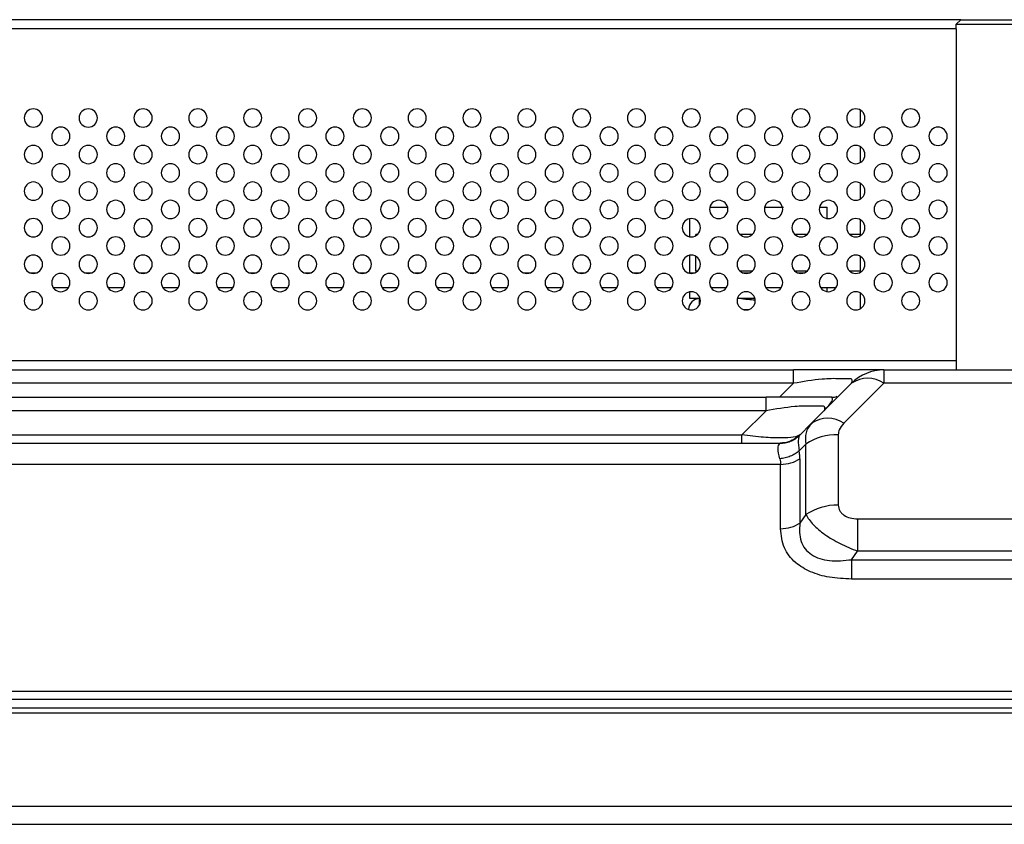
# Model space of a CAD drawing. Header units: millimetres. Extents: x 0 to 1118, y 0 to 864.
# Tile 44 of 256: x 339 to 361, y 705 to 723. Entities that reach past the tile are written whole.
import ezdxf

# ---------------------------------------------------------------- set-up
doc = ezdxf.new("R2010")
doc.units = ezdxf.units.MM

msp = doc.modelspace()

# ---------------------------------------------------------------- linework, layer by layer
at = {"color": 7, "linetype": 'Continuous', "lineweight": 25}
for p, q in [((359.845, 722.6655), (243.645, 722.6655)), ((359.845, 722.6655), (359.745, 722.5655)), ((359.845, 722.6655), (363.645, 722.6655)), ((359.745, 722.5655), (363.745, 722.5655)), ((359.745, 722.4655), (359.745, 722.5655)), ((359.745, 722.4655), (359.745, 715.0055)), ((357.645, 720.3423), (357.645, 720.6887)), ((357.645, 719.5423), (357.645, 719.8887)), ((357.645, 718.7423), (357.645, 719.0887)), ((354.3514, 718.5655), (354.7387, 718.5655)), ((355.5514, 718.5655), (355.965, 718.5655)), ((356.7514, 718.5655), (356.915, 718.5655)), ((356.915, 718.3178), (356.915, 718.5655)), ((353.915, 717.9178), (353.915, 718.3133)), ((357.645, 717.9423), (357.645, 718.2887)), ((354.045, 717.9423), (354.045, 717.9655)), ((354.0773, 717.9655), (354.045, 717.9655)), ((355.2773, 717.9655), (355.0127, 717.9655)), ((356.4773, 717.9655), (356.2127, 717.9655)), ((357.645, 717.9655), (357.4127, 717.9655)), ((353.915, 717.1255), (353.915, 717.5133)), ((354.045, 717.1655), (354.045, 717.4887)), ((357.645, 717.1423), (357.645, 717.4887)), ((339.4826, 717.1255), (339.6075, 717.1255)), ((340.6826, 717.1255), (340.8075, 717.1255)), ((341.8826, 717.1255), (342.0075, 717.1255)), ((343.0826, 717.1255), (343.2075, 717.1255)), ((344.2826, 717.1255), (344.4075, 717.1255)), ((345.4826, 717.1255), (345.6075, 717.1255)), ((346.6826, 717.1255), (346.8075, 717.1255)), ((347.8826, 717.1255), (348.0075, 717.1255)), ((349.0826, 717.1255), (349.2075, 717.1255)), ((350.2826, 717.1255), (350.4075, 717.1255)), ((351.4826, 717.1255), (351.6075, 717.1255)), ((352.6826, 717.1255), (352.8075, 717.1255)), ((353.8826, 717.1255), (354.0075, 717.1255)), ((354.0773, 717.1655), (354.045, 717.1655)), ((355.2773, 717.1655), (355.0127, 717.1655)), ((355.0826, 717.1255), (355.2075, 717.1255)), ((356.4773, 717.1655), (356.2127, 717.1655)), ((356.2826, 717.1255), (356.4075, 717.1255)), ((357.645, 717.1655), (357.4127, 717.1655)), ((339.978, 716.8055), (340.3121, 716.8055)), ((341.178, 716.8055), (341.5121, 716.8055)), ((342.378, 716.8055), (342.7121, 716.8055)), ((343.578, 716.8055), (343.9121, 716.8055)), ((344.778, 716.8055), (345.1121, 716.8055)), ((345.978, 716.8055), (346.3121, 716.8055)), ((347.178, 716.8055), (347.5121, 716.8055)), ((348.378, 716.8055), (348.7121, 716.8055)), ((349.578, 716.8055), (349.9121, 716.8055)), ((350.778, 716.8055), (351.1121, 716.8055)), ((351.978, 716.8055), (352.3121, 716.8055)), ((353.178, 716.8055), (353.5121, 716.8055)), ((354.378, 716.8055), (354.7121, 716.8055)), ((355.578, 716.8055), (355.9121, 716.8055)), ((356.778, 716.8055), (357.1121, 716.8055)), ((356.915, 716.7178), (356.915, 716.8055)), ((353.915, 716.5655), (353.915, 716.7133)), ((354.125, 716.5655), (353.915, 716.5655)), ((354.1387, 716.5655), (354.125, 716.5655)), ((354.125, 716.4284), (354.125, 716.5655)), ((354.995, 716.5655), (354.9514, 716.5655)), ((355.3387, 716.5655), (354.9882, 716.5655)), ((357.645, 716.3423), (357.645, 716.6887)), ((353.885, 716.3255), (353.885, 716.3248)), ((359.745, 715.2055), (243.745, 715.2055)), ((247.3107, 715.0055), (356.1793, 715.0055)), ((358.1592, 715.0055), (357.9262, 715.0055)), ((358.1592, 715.0055), (358.1592, 714.7126)), ((358.1592, 715.0055), (366.7308, 715.0055)), ((356.1793, 714.7126), (247.3107, 714.7126)), ((357.4521, 714.7126), (356.5764, 713.8369)), ((357.2835, 713.8369), (358.1592, 714.7126)), ((366.7308, 714.7126), (358.1592, 714.7126)), ((329.3107, 714.4055), (355.5793, 714.4055)), ((355.5793, 714.1126), (329.3107, 714.1126)), ((355.5793, 714.1126), (355.048, 713.5813)), ((356.5764, 713.8369), (356.3053, 713.5658)), ((356.6358, 713.8852), (356.55, 713.8043)), ((329.8421, 713.5813), (355.048, 713.5813)), ((355.048, 713.4055), (355.048, 713.5813)), ((356.2808, 713.5448), (356.179, 713.4746)), ((356.2989, 713.5543), (356.2585, 713.5239)), ((356.2751, 713.5508), (356.3208, 713.5813)), ((356.3053, 713.5658), (356.3011, 713.5439)), ((357.1592, 713.5884), (357.1592, 712.047)), ((328.9935, 713.4055), (355.8965, 713.4055)), ((356.3053, 713.2344), (356.4521, 713.3813)), ((356.4521, 711.8399), (356.4521, 713.3813)), ((355.8965, 712.9369), (328.9935, 712.9369)), ((355.8965, 711.5298), (355.8965, 712.9369)), ((356.3208, 713.0612), (356.3208, 711.6541)), ((356.4521, 711.8399), (356.3208, 711.6541)), ((357.5835, 711.747), (367.3065, 711.747)), ((357.4521, 710.8541), (357.5835, 711.0399)), ((367.3065, 711.0399), (357.5835, 711.0399)), ((357.4521, 710.8541), (367.4379, 710.8541)), ((367.4379, 710.4298), (357.4521, 710.4298)), ((137.4221, 707.9813), (466.0679, 707.9813)), ((134.3786, 707.8055), (469.1114, 707.8055)), ((467.2914, 707.6055), (136.1986, 707.6055)), ((136.1986, 707.5055), (467.2914, 707.5055)), ((136.1986, 705.4655), (467.2914, 705.4655)), ((136.1986, 705.0655), (467.2914, 705.0655))]:
    msp.add_line(p, q, dxfattribs=at)
at = {"color": 8, "linetype": 'Continuous', "lineweight": 25}
for p, q in [((359.745, 722.4655), (243.745, 722.4655)), ((355.0826, 716.3255), (355.2075, 716.3255)), ((356.1793, 714.7126), (355.8722, 714.4055))]:
    msp.add_line(p, q, dxfattribs=at)
at = {"color": 7, "linetype": 'Continuous', "lineweight": 25}
for centre, radius, start, end in [((339.545, 720.5155), 0.2, 0, 180), ((340.745, 720.5155), 0.2, 0, 180), ((341.945, 720.5155), 0.2, 0, 180), ((343.145, 720.5155), 0.2, 0, 180), ((344.345, 720.5155), 0.2, 0, 180), ((345.545, 720.5155), 0.2, 0, 180), ((346.745, 720.5155), 0.2, 0, 180), ((347.945, 720.5155), 0.2, 0, 180), ((349.145, 720.5155), 0.2, 0, 180), ((350.345, 720.5155), 0.2, 0, 180), ((351.545, 720.5155), 0.2, 0, 180), ((352.745, 720.5155), 0.2, 0, 180), ((353.945, 720.5155), 0.2, 0, 180), ((355.145, 720.5155), 0.2, 0, 180), ((356.345, 720.5155), 0.2, 0, 180), ((357.545, 720.5155), 0.2, 0, 180), ((358.745, 720.5155), 0.2, 0, 180), ((339.545, 720.5155), 0.2, 180, 0), ((340.745, 720.5155), 0.2, 180, 0), ((341.945, 720.5155), 0.2, 180, 0), ((343.145, 720.5155), 0.2, 180, 0), ((344.345, 720.5155), 0.2, 180, 0), ((345.545, 720.5155), 0.2, 180, 0), ((346.745, 720.5155), 0.2, 180, 0), ((347.945, 720.5155), 0.2, 180, 0), ((349.145, 720.5155), 0.2, 180, 0), ((350.345, 720.5155), 0.2, 180, 0), ((351.545, 720.5155), 0.2, 180, 0), ((352.745, 720.5155), 0.2, 180, 0), ((353.945, 720.5155), 0.2, 180, 0), ((355.145, 720.5155), 0.2, 180, 0), ((356.345, 720.5155), 0.2, 180, 0), ((357.545, 720.5155), 0.2, 180, 0), ((358.745, 720.5155), 0.2, 180, 0), ((340.145, 720.1155), 0.2, 0, 180), ((341.345, 720.1155), 0.2, 0, 180), ((342.545, 720.1155), 0.2, 0, 180), ((343.745, 720.1155), 0.2, 0, 180), ((344.945, 720.1155), 0.2, 0, 180), ((346.145, 720.1155), 0.2, 0, 180), ((347.345, 720.1155), 0.2, 0, 180), ((348.545, 720.1155), 0.2, 0, 180), ((349.745, 720.1155), 0.2, 0, 180), ((350.945, 720.1155), 0.2, 0, 180), ((352.145, 720.1155), 0.2, 0, 180), ((353.345, 720.1155), 0.2, 0, 180), ((354.545, 720.1155), 0.2, 0, 180), ((355.745, 720.1155), 0.2, 0, 180), ((356.945, 720.1155), 0.2, 0, 180), ((358.145, 720.1155), 0.2, 0, 180), ((359.345, 720.1155), 0.2, 0, 180), ((340.145, 720.1155), 0.2, 180, 0), ((341.345, 720.1155), 0.2, 180, 0), ((342.545, 720.1155), 0.2, 180, 0), ((343.745, 720.1155), 0.2, 180, 0), ((344.945, 720.1155), 0.2, 180, 0), ((346.145, 720.1155), 0.2, 180, 0), ((347.345, 720.1155), 0.2, 180, 0), ((348.545, 720.1155), 0.2, 180, 0), ((349.745, 720.1155), 0.2, 180, 0), ((350.945, 720.1155), 0.2, 180, 0), ((352.145, 720.1155), 0.2, 180, 0), ((353.345, 720.1155), 0.2, 180, 0), ((354.545, 720.1155), 0.2, 180, 0), ((355.745, 720.1155), 0.2, 180, 0), ((356.945, 720.1155), 0.2, 180, 0), ((358.145, 720.1155), 0.2, 180, 0), ((359.345, 720.1155), 0.2, 180, 0), ((339.545, 719.7155), 0.2, 0, 180), ((340.745, 719.7155), 0.2, 0, 180), ((341.945, 719.7155), 0.2, 0, 180), ((343.145, 719.7155), 0.2, 0, 180), ((344.345, 719.7155), 0.2, 0, 180), ((345.545, 719.7155), 0.2, 0, 180), ((346.745, 719.7155), 0.2, 0, 180), ((347.945, 719.7155), 0.2, 0, 180), ((349.145, 719.7155), 0.2, 0, 180), ((350.345, 719.7155), 0.2, 0, 180), ((351.545, 719.7155), 0.2, 0, 180), ((352.745, 719.7155), 0.2, 0, 180), ((353.945, 719.7155), 0.2, 0, 180), ((355.145, 719.7155), 0.2, 0, 180), ((356.345, 719.7155), 0.2, 0, 180), ((357.545, 719.7155), 0.2, 0, 180), ((358.745, 719.7155), 0.2, 0, 180), ((339.545, 719.7155), 0.2, 180, 0), ((340.745, 719.7155), 0.2, 180, 0), ((341.945, 719.7155), 0.2, 180, 0), ((343.145, 719.7155), 0.2, 180, 0), ((344.345, 719.7155), 0.2, 180, 0), ((345.545, 719.7155), 0.2, 180, 0), ((346.745, 719.7155), 0.2, 180, 0), ((347.945, 719.7155), 0.2, 180, 0), ((349.145, 719.7155), 0.2, 180, 0), ((350.345, 719.7155), 0.2, 180, 0), ((351.545, 719.7155), 0.2, 180, 0), ((352.745, 719.7155), 0.2, 180, 0), ((353.945, 719.7155), 0.2, 180, 0), ((355.145, 719.7155), 0.2, 180, 0), ((356.345, 719.7155), 0.2, 180, 0), ((357.545, 719.7155), 0.2, 180, 0), ((358.745, 719.7155), 0.2, 180, 0), ((340.145, 719.3155), 0.2, 0, 180), ((341.345, 719.3155), 0.2, 0, 180), ((342.545, 719.3155), 0.2, 0, 180), ((343.745, 719.3155), 0.2, 0, 180), ((344.945, 719.3155), 0.2, 0, 180), ((346.145, 719.3155), 0.2, 0, 180), ((347.345, 719.3155), 0.2, 0, 180), ((348.545, 719.3155), 0.2, 0, 180), ((349.745, 719.3155), 0.2, 0, 180), ((350.945, 719.3155), 0.2, 0, 180), ((352.145, 719.3155), 0.2, 0, 180), ((353.345, 719.3155), 0.2, 0, 180), ((354.545, 719.3155), 0.2, 0, 180), ((355.745, 719.3155), 0.2, 0, 180), ((356.945, 719.3155), 0.2, 0, 180), ((358.145, 719.3155), 0.2, 0, 180), ((359.345, 719.3155), 0.2, 0, 180), ((340.145, 719.3155), 0.2, 180, 0), ((341.345, 719.3155), 0.2, 180, 0), ((342.545, 719.3155), 0.2, 180, 0), ((343.745, 719.3155), 0.2, 180, 0), ((344.945, 719.3155), 0.2, 180, 0), ((346.145, 719.3155), 0.2, 180, 0), ((347.345, 719.3155), 0.2, 180, 0), ((348.545, 719.3155), 0.2, 180, 0), ((349.745, 719.3155), 0.2, 180, 0), ((350.945, 719.3155), 0.2, 180, 0), ((352.145, 719.3155), 0.2, 180, 0), ((353.345, 719.3155), 0.2, 180, 0), ((354.545, 719.3155), 0.2, 180, 0), ((355.745, 719.3155), 0.2, 180, 0), ((356.945, 719.3155), 0.2, 180, 0), ((358.145, 719.3155), 0.2, 180, 0), ((359.345, 719.3155), 0.2, 180, 0), ((339.545, 718.9155), 0.2, 0, 180), ((339.545, 718.9155), 0.2, 180, 0), ((340.745, 718.9155), 0.2, 0, 180), ((340.745, 718.9155), 0.2, 180, 0), ((341.945, 718.9155), 0.2, 0, 180), ((341.945, 718.9155), 0.2, 180, 0), ((343.145, 718.9155), 0.2, 0, 180), ((343.145, 718.9155), 0.2, 180, 0), ((344.345, 718.9155), 0.2, 0, 180), ((344.345, 718.9155), 0.2, 180, 0), ((345.545, 718.9155), 0.2, 0, 180), ((345.545, 718.9155), 0.2, 180, 0), ((346.745, 718.9155), 0.2, 0, 180), ((346.745, 718.9155), 0.2, 180, 0), ((347.945, 718.9155), 0.2, 0, 180), ((347.945, 718.9155), 0.2, 180, 0), ((349.145, 718.9155), 0.2, 0, 180), ((349.145, 718.9155), 0.2, 180, 0), ((350.345, 718.9155), 0.2, 0, 180), ((350.345, 718.9155), 0.2, 180, 0), ((351.545, 718.9155), 0.2, 0, 180), ((351.545, 718.9155), 0.2, 180, 0), ((352.745, 718.9155), 0.2, 0, 180), ((352.745, 718.9155), 0.2, 180, 0), ((353.945, 718.9155), 0.2, 0, 180), ((353.945, 718.9155), 0.2, 180, 0), ((355.145, 718.9155), 0.2, 0, 180), ((355.145, 718.9155), 0.2, 180, 0), ((356.345, 718.9155), 0.2, 0, 180), ((356.345, 718.9155), 0.2, 180, 0), ((357.545, 718.9155), 0.2, 0, 180), ((357.545, 718.9155), 0.2, 180, 0), ((358.745, 718.9155), 0.2, 0, 180), ((358.745, 718.9155), 0.2, 180, 0), ((340.145, 718.5155), 0.2, 0, 180), ((341.345, 718.5155), 0.2, 0, 180), ((342.545, 718.5155), 0.2, 0, 180), ((343.745, 718.5155), 0.2, 0, 180), ((344.945, 718.5155), 0.2, 0, 180), ((346.145, 718.5155), 0.2, 0, 180), ((347.345, 718.5155), 0.2, 0, 180), ((348.545, 718.5155), 0.2, 0, 180), ((349.745, 718.5155), 0.2, 0, 180), ((350.945, 718.5155), 0.2, 0, 180), ((352.145, 718.5155), 0.2, 0, 180), ((353.345, 718.5155), 0.2, 0, 180), ((354.545, 718.5155), 0.2, 0, 180), ((355.745, 718.5155), 0.2, 0, 180), ((356.945, 718.5155), 0.2, 0, 180), ((358.145, 718.5155), 0.2, 0, 180), ((359.345, 718.5155), 0.2, 0, 180), ((340.145, 718.5155), 0.2, 180, 0), ((341.345, 718.5155), 0.2, 180, 0), ((342.545, 718.5155), 0.2, 180, 0), ((343.745, 718.5155), 0.2, 180, 0), ((344.945, 718.5155), 0.2, 180, 0), ((346.145, 718.5155), 0.2, 180, 0), ((347.345, 718.5155), 0.2, 180, 0), ((348.545, 718.5155), 0.2, 180, 0), ((349.745, 718.5155), 0.2, 180, 0), ((350.945, 718.5155), 0.2, 180, 0), ((352.145, 718.5155), 0.2, 180, 0), ((353.345, 718.5155), 0.2, 180, 0), ((354.545, 718.5155), 0.2, 180, 0), ((355.745, 718.5155), 0.2, 180, 0), ((356.945, 718.5155), 0.2, 180, 0), ((358.145, 718.5155), 0.2, 180, 0), ((359.345, 718.5155), 0.2, 180, 0), ((339.545, 718.1155), 0.2, 0, 180), ((340.745, 718.1155), 0.2, 0, 180), ((341.945, 718.1155), 0.2, 0, 180), ((343.145, 718.1155), 0.2, 0, 180), ((344.345, 718.1155), 0.2, 0, 180), ((345.545, 718.1155), 0.2, 0, 180), ((346.745, 718.1155), 0.2, 0, 180), ((347.945, 718.1155), 0.2, 0, 180), ((349.145, 718.1155), 0.2, 0, 180), ((350.345, 718.1155), 0.2, 0, 180), ((351.545, 718.1155), 0.2, 0, 180), ((352.745, 718.1155), 0.2, 0, 180), ((353.945, 718.1155), 0.2, 0, 180), ((355.145, 718.1155), 0.2, 0, 180), ((356.345, 718.1155), 0.2, 0, 180), ((357.545, 718.1155), 0.2, 0, 180), ((358.745, 718.1155), 0.2, 0, 180), ((339.545, 718.1155), 0.2, 180, 0), ((340.745, 718.1155), 0.2, 180, 0), ((341.945, 718.1155), 0.2, 180, 0), ((343.145, 718.1155), 0.2, 180, 0), ((344.345, 718.1155), 0.2, 180, 0), ((345.545, 718.1155), 0.2, 180, 0), ((346.745, 718.1155), 0.2, 180, 0), ((347.945, 718.1155), 0.2, 180, 0), ((349.145, 718.1155), 0.2, 180, 0), ((350.345, 718.1155), 0.2, 180, 0), ((351.545, 718.1155), 0.2, 180, 0), ((352.745, 718.1155), 0.2, 180, 0), ((353.945, 718.1155), 0.2, 180, 0), ((355.145, 718.1155), 0.2, 180, 0), ((356.345, 718.1155), 0.2, 180, 0), ((357.545, 718.1155), 0.2, 180, 0), ((358.745, 718.1155), 0.2, 180, 0), ((340.145, 717.7155), 0.2, 0, 180), ((341.345, 717.7155), 0.2, 0, 180), ((342.545, 717.7155), 0.2, 0, 180), ((343.745, 717.7155), 0.2, 0, 180), ((344.945, 717.7155), 0.2, 0, 180), ((346.145, 717.7155), 0.2, 0, 180), ((347.345, 717.7155), 0.2, 0, 180), ((348.545, 717.7155), 0.2, 0, 180), ((349.745, 717.7155), 0.2, 0, 180), ((350.945, 717.7155), 0.2, 0, 180), ((352.145, 717.7155), 0.2, 0, 180), ((353.345, 717.7155), 0.2, 0, 180), ((354.545, 717.7155), 0.2, 0, 180), ((355.745, 717.7155), 0.2, 0, 180), ((356.945, 717.7155), 0.2, 0, 180), ((358.145, 717.7155), 0.2, 0, 180), ((359.345, 717.7155), 0.2, 0, 180), ((340.145, 717.7155), 0.2, 180, 0), ((341.345, 717.7155), 0.2, 180, 0), ((342.545, 717.7155), 0.2, 180, 0), ((343.745, 717.7155), 0.2, 180, 0), ((344.945, 717.7155), 0.2, 180, 0), ((346.145, 717.7155), 0.2, 180, 0), ((347.345, 717.7155), 0.2, 180, 0), ((348.545, 717.7155), 0.2, 180, 0), ((349.745, 717.7155), 0.2, 180, 0), ((350.945, 717.7155), 0.2, 180, 0), ((352.145, 717.7155), 0.2, 180, 0), ((353.345, 717.7155), 0.2, 180, 0), ((354.545, 717.7155), 0.2, 180, 0), ((355.745, 717.7155), 0.2, 180, 0), ((356.945, 717.7155), 0.2, 180, 0), ((358.145, 717.7155), 0.2, 180, 0), ((359.345, 717.7155), 0.2, 180, 0), ((339.545, 717.3155), 0.2, 0, 180), ((340.745, 717.3155), 0.2, 0, 180), ((341.945, 717.3155), 0.2, 0, 180), ((343.145, 717.3155), 0.2, 0, 180), ((344.345, 717.3155), 0.2, 0, 180), ((345.545, 717.3155), 0.2, 0, 180), ((346.745, 717.3155), 0.2, 0, 180), ((347.945, 717.3155), 0.2, 0, 180), ((349.145, 717.3155), 0.2, 0, 180), ((350.345, 717.3155), 0.2, 0, 180), ((351.545, 717.3155), 0.2, 0, 180), ((352.745, 717.3155), 0.2, 0, 180), ((353.945, 717.3155), 0.2, 0, 180), ((355.145, 717.3155), 0.2, 0, 180), ((356.345, 717.3155), 0.2, 0, 180), ((357.545, 717.3155), 0.2, 0, 180), ((358.745, 717.3155), 0.2, 0, 180), ((339.545, 717.3155), 0.2, 180, 0), ((340.745, 717.3155), 0.2, 180, 0), ((341.945, 717.3155), 0.2, 180, 0), ((343.145, 717.3155), 0.2, 180, 0), ((344.345, 717.3155), 0.2, 180, 0), ((345.545, 717.3155), 0.2, 180, 0), ((346.745, 717.3155), 0.2, 180, 0), ((347.945, 717.3155), 0.2, 180, 0), ((349.145, 717.3155), 0.2, 180, 0), ((350.345, 717.3155), 0.2, 180, 0), ((351.545, 717.3155), 0.2, 180, 0), ((352.745, 717.3155), 0.2, 180, 0), ((353.945, 717.3155), 0.2, 180, 0), ((355.145, 717.3155), 0.2, 180, 0), ((356.345, 717.3155), 0.2, 180, 0), ((357.545, 717.3155), 0.2, 180, 0), ((358.745, 717.3155), 0.2, 180, 0), ((340.145, 716.9155), 0.2, 0, 180), ((341.345, 716.9155), 0.2, 0, 180), ((342.545, 716.9155), 0.2, 0, 180), ((343.745, 716.9155), 0.2, 0, 180), ((344.945, 716.9155), 0.2, 0, 180), ((346.145, 716.9155), 0.2, 0, 180), ((347.345, 716.9155), 0.2, 0, 180), ((348.545, 716.9155), 0.2, 0, 180), ((349.745, 716.9155), 0.2, 0, 180), ((350.945, 716.9155), 0.2, 0, 180), ((352.145, 716.9155), 0.2, 0, 180), ((353.345, 716.9155), 0.2, 0, 180), ((354.545, 716.9155), 0.2, 0, 180), ((355.745, 716.9155), 0.2, 0, 180), ((356.945, 716.9155), 0.2, 0, 180), ((358.145, 716.9155), 0.2, 0, 180), ((359.345, 716.9155), 0.2, 0, 180), ((340.145, 716.9155), 0.2, 180, 0), ((341.345, 716.9155), 0.2, 180, 0), ((342.545, 716.9155), 0.2, 180, 0), ((343.745, 716.9155), 0.2, 180, 0), ((344.945, 716.9155), 0.2, 180, 0), ((346.145, 716.9155), 0.2, 180, 0), ((347.345, 716.9155), 0.2, 180, 0), ((348.545, 716.9155), 0.2, 180, 0), ((349.745, 716.9155), 0.2, 180, 0), ((350.945, 716.9155), 0.2, 180, 0), ((352.145, 716.9155), 0.2, 180, 0), ((353.345, 716.9155), 0.2, 180, 0), ((354.545, 716.9155), 0.2, 180, 0), ((355.745, 716.9155), 0.2, 180, 0), ((356.945, 716.9155), 0.2, 180, 0), ((358.145, 716.9155), 0.2, 180, 0), ((359.345, 716.9155), 0.2, 180, 0), ((339.545, 716.5155), 0.2, 0, 180), ((340.745, 716.5155), 0.2, 0, 180), ((341.945, 716.5155), 0.2, 0, 180), ((343.145, 716.5155), 0.2, 0, 180), ((344.345, 716.5155), 0.2, 0, 180), ((345.545, 716.5155), 0.2, 0, 180), ((346.745, 716.5155), 0.2, 0, 180), ((347.945, 716.5155), 0.2, 0, 180), ((349.145, 716.5155), 0.2, 0, 180), ((350.345, 716.5155), 0.2, 0, 180), ((351.545, 716.5155), 0.2, 0, 180), ((352.745, 716.5155), 0.2, 0, 180), ((353.945, 716.5155), 0.2, 0, 180), ((354.125, 716.3255), 0.24, 90, 180), ((355.145, 716.5155), 0.2, 0, 180), ((356.345, 716.5155), 0.2, 0, 180), ((357.545, 716.5155), 0.2, 0, 180), ((358.745, 716.5155), 0.2, 0, 180), ((339.545, 716.5155), 0.2, 180, 0), ((340.745, 716.5155), 0.2, 180, 0), ((341.945, 716.5155), 0.2, 180, 0), ((343.145, 716.5155), 0.2, 180, 0), ((344.345, 716.5155), 0.2, 180, 0), ((345.545, 716.5155), 0.2, 180, 0), ((346.745, 716.5155), 0.2, 180, 0), ((347.945, 716.5155), 0.2, 180, 0), ((349.145, 716.5155), 0.2, 180, 0), ((350.345, 716.5155), 0.2, 180, 0), ((351.545, 716.5155), 0.2, 180, 0), ((352.745, 716.5155), 0.2, 180, 0), ((353.945, 716.5155), 0.2, 180, 0), ((355.145, 716.5155), 0.2, 180, 0), ((356.345, 716.5155), 0.2, 180, 0), ((357.545, 716.5155), 0.2, 180, 0), ((358.745, 716.5155), 0.2, 180, 0), ((358.1592, 714.0055), 1, 90, 135), ((357.8057, 714.205), 0.6186, 55.14306, 124.85694), ((356.9299, 713.3293), 0.6186, 55.14306, 124.85696), ((357.1376, 712.3515), 1.2371, 88.99929, 123.65061), ((357.1376, 710.8101), 1.2371, 88.99929, 123.65061)]:
    msp.add_arc(centre, radius, start, end, dxfattribs=at)
for points, knots in [([(355.3414, 716.5277), (355.2887, 716.5327), (355.1631, 716.5446), (355.0568, 716.5578), (354.995, 716.5655)], [0, 0, 0, 0, 0.41911366, 1, 1, 1, 1]), ([(357.8538, 715.0055), (357.7494, 715.0055), (357.5603, 715.0055), (357.1582, 715.0055), (356.7029, 715.0055), (356.363, 715.0055), (356.1793, 715.0055)], [0, 0, 0, 0, 0.2631735, 0.4763586, 0.7170867, 1, 1, 1, 1]), ([(357.4521, 714.7126), (357.4619, 714.729), (357.4751, 714.7511), (357.4625, 714.7881), (357.4499, 714.8146), (357.3613, 714.8091), (357.2138, 714.8105), (357.019, 714.8161), (356.6743, 714.795), (356.3919, 714.748), (356.1793, 714.7126)], [0, 0, 0, 0, 0.1900825, 0.2566515, 0.2938118, 0.3799384, 0.5090417, 0.619556, 0.7135619, 1, 1, 1, 1]), ([(357.9388, 714.9999), (357.936, 715.0021), (357.9314, 715.0059), (357.8763, 715.0053), (357.8538, 715.0051)], [0, 0, 0, 0, 0.5904187, 1, 1, 1, 1]), ([(357.0208, 714.4055), (356.9298, 714.4055), (356.7445, 714.4055), (356.3986, 714.4055), (356.0061, 714.4055), (355.7259, 714.4055), (355.5793, 714.4055)], [0, 0, 0, 0, 0.2287449, 0.46605, 0.720676, 1, 1, 1, 1]), ([(356.8521, 714.1126), (356.9239, 714.1931), (357.0589, 714.3443), (357.0329, 714.386), (357.0208, 714.4055)], [0, 0, 0, 0, 0.5320008, 1, 1, 1, 1]), ([(357.0208, 714.4055), (357.0405, 714.4065), (357.0795, 714.4084), (357.1163, 714.4216), (357.1345, 714.4281)], [0, 0, 0, 0, 0.5047315, 1, 1, 1, 1]), ([(356.8521, 714.1126), (356.8619, 714.129), (356.8751, 714.1511), (356.8625, 714.1881), (356.8498, 714.2146), (356.7612, 714.2091), (356.6137, 714.2105), (356.4188, 714.2161), (356.0742, 714.1949), (355.7919, 714.148), (355.5793, 714.1126)], [0, 0, 0, 0, 0.1900854, 0.2566494, 0.2938429, 0.3800196, 0.5091503, 0.6196123, 0.7136321, 1, 1, 1, 1]), ([(356.5764, 713.8369), (356.5264, 713.7727), (356.428, 713.6463), (356.4442, 713.4687), (356.4521, 713.3813)], [0, 0, 0, 0, 0.5073996, 1, 1, 1, 1]), ([(357.2835, 713.8369), (357.2439, 713.7917), (357.1766, 713.7148), (357.1643, 713.6253), (357.1592, 713.5884)], [0, 0, 0, 0, 0.587255, 1, 1, 1, 1]), ([(356.3208, 713.5813), (356.2844, 713.562), (356.2157, 713.5255), (355.9232, 713.5111), (355.5258, 713.527), (355.212, 713.5626), (355.048, 713.5813)], [0, 0, 0, 0, 0.2688662, 0.5076597, 0.7425655, 1, 1, 1, 1]), ([(356.3053, 713.5658), (356.3105, 713.5711), (356.3173, 713.5779), (356.3186, 713.5791), (356.3189, 713.5794)], [0, 0, 0, 0, 0.77450911, 1, 1, 1, 1]), ([(355.881, 713.0629), (355.863, 713.1457), (355.8271, 713.3113), (355.863, 713.3666), (355.881, 713.3943)], [0, 0, 0, 0, 0.5000093, 1, 1, 1, 1]), ([(355.8965, 713.4055), (355.8957, 713.4049), (355.8942, 713.4039), (355.885, 713.3972), (355.881, 713.3943)], [0, 0, 0, 0, 0.5593543, 1, 1, 1, 1]), ([(356.2334, 713.5088), (356.1802, 713.4783), (356.0745, 713.4178), (355.953, 713.4091), (355.8927, 713.4048)], [0, 0, 0, 0, 0.5037724, 1, 1, 1, 1]), ([(356.3053, 713.2344), (356.2763, 713.2116), (356.2179, 713.1654), (356.1123, 713.1138), (355.9987, 713.0768), (355.92, 713.0675), (355.881, 713.0629)], [0, 0, 0, 0, 0.2475311, 0.5000001, 0.752469, 1, 1, 1, 1]), ([(356.3208, 713.0612), (356.3199, 713.0952), (356.3185, 713.1559), (356.3093, 713.2104), (356.3053, 713.2344)], [0, 0, 0, 0, 0.5599722, 1, 1, 1, 1]), ([(355.881, 713.0629), (355.886, 713.0406), (355.8948, 713.0008), (355.896, 712.9564), (355.8965, 712.9369)], [0, 0, 0, 0, 0.5605198, 1, 1, 1, 1]), ([(355.8965, 712.9369), (355.9759, 712.9427), (356.1348, 712.9543), (356.2588, 713.0255), (356.3208, 713.0612)], [0, 0, 0, 0, 0.4998447, 1, 1, 1, 1]), ([(357.1592, 712.047), (357.1666, 712.0038), (357.1773, 711.9416), (357.2325, 711.8695), (357.302, 711.8125), (357.4196, 711.7593), (357.5278, 711.7511), (357.5835, 711.747)], [0, 0, 0, 0, 0.2731795, 0.3944072, 0.5154337, 0.7505787, 1, 1, 1, 1]), ([(356.4521, 711.8399), (356.4981, 711.7672), (356.5889, 711.6237), (356.8573, 711.4038), (357.1928, 711.1982), (357.453, 711.0928), (357.5835, 711.0399)], [0, 0, 0, 0, 0.2550295, 0.5042047, 0.7512839, 1, 1, 1, 1]), ([(355.8965, 711.5298), (355.9759, 711.5356), (356.1348, 711.5472), (356.2588, 711.6184), (356.3208, 711.6541)], [0, 0, 0, 0, 0.4999999, 1, 1, 1, 1]), ([(356.3208, 711.6541), (356.3133, 711.5175), (356.3025, 711.3189), (356.4262, 711.0885), (356.568, 710.9591), (356.7544, 710.8716), (357.0508, 710.8107), (357.29, 710.8366), (357.4521, 710.8541)], [0, 0, 0, 0, 0.271941, 0.3955658, 0.5128555, 0.6266685, 0.7469509, 1, 1, 1, 1]), ([(357.4521, 710.4298), (357.2891, 710.4367), (356.9766, 710.4498), (356.5481, 710.5738), (356.1903, 710.7908), (355.9381, 711.1222), (355.911, 711.3877), (355.8965, 711.5298)], [0, 0, 0, 0, 0.196608, 0.3767862, 0.5486858, 0.7583156, 1, 1, 1, 1]), ([(357.4521, 710.8541), (357.4521, 710.7746), (357.4521, 710.6157), (357.4521, 710.4918), (357.4521, 710.4298)], [0, 0, 0, 0, 0.5000001, 1, 1, 1, 1])]:
    msp.add_open_spline(points, degree=3, knots=knots, dxfattribs=at)
for points in [[(356.1793, 714.7126), (356.1793, 714.7563), (356.1793, 714.8437), (356.1793, 714.9346), (356.1793, 714.9945), (356.1793, 715.0018), (356.1793, 715.0055)], [(355.5793, 714.1126), (355.5793, 714.1563), (355.5793, 714.2437), (355.5793, 714.3346), (355.5793, 714.3945), (355.5793, 714.4018), (355.5793, 714.4055)], [(357.5835, 711.747), (357.5835, 711.6981), (357.5835, 711.6002), (357.5835, 711.4247), (357.5835, 711.2363), (357.5835, 711.1053), (357.5835, 711.0399)]]:
    msp.add_open_spline(points, degree=3, dxfattribs=at)
at = {"color": 8, "linetype": 'Continuous', "lineweight": 25}
for points, knots in [([(356.2585, 713.5275), (356.2446, 713.5154), (356.2009, 713.4775), (356.1123, 713.4345), (355.999, 713.3992), (355.9201, 713.3959), (355.881, 713.3943)], [0, 0, 0, 0, 0.1353146, 0.4249545, 0.7150818, 1, 1, 1, 1]), ([(356.3011, 713.5439), (356.2936, 713.5236), (356.2766, 713.4776), (356.295, 713.3216), (356.3053, 713.2344)], [0, 0, 0, 0, 0.4412646, 1, 1, 1, 1])]:
    msp.add_open_spline(points, degree=3, knots=knots, dxfattribs=at)

doc.saveas('drawing.dxf')
